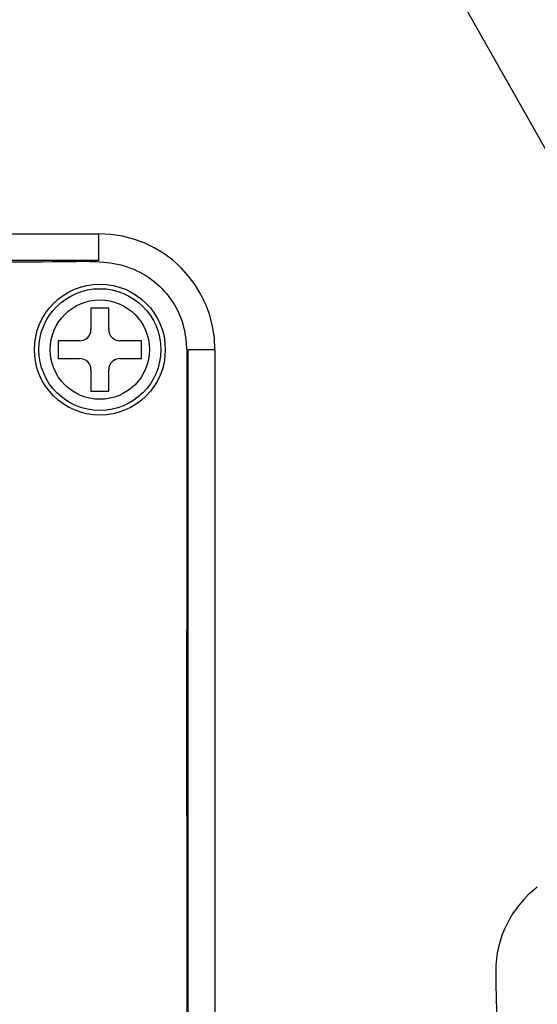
# Model space of a CAD drawing. Header units: inches. Extents: x 0.6 to 33.8, y 0 to 21.7.
# Tile 42 of 172: x 11.7 to 12.2, y 15.1 to 16. Entities that reach past the tile are written whole.
import ezdxf

# ---------------------------------------------------------------- set-up
doc = ezdxf.new("R2010")
doc.units = ezdxf.units.IN
doc.header["$MEASUREMENT"] = 0
doc.layers.add('FORMAT', color=7, linetype='Continuous')
doc.styles.add('SLDTEXTSTYLE3', font='TXT', dxfattribs={"width": 0.75})
doc.dimstyles.new('SLDDIMSTYLE0', dxfattribs={"dimtxt": 0.125, "dimasz": 0.13, "dimexe": 0, "dimexo": 0.0625, "dimgap": 0.03125, "dimtad": 0, "dimtih": 1, "dimtoh": 1, "dimdec": 1, "dimlfac": 4, "dimrnd": 1e-09, "dimzin": 12, "dimdsep": 46, "dimtxsty": 'SLDTEXTSTYLE3', "dimsah": 1, "dimcen": 0.09, "dimadec": 0, "dimazin": 3, "dimtfac": 1, "dimtdec": 1, "dimtofl": 0, "dimtmove": 0, "dimatfit": 3, "dimfxl": 1, "dimfrac": 2, "dimtolj": 1, "dimtzin": 12, "dimarcsym": 0})

# ---------------------------------------------------------------- blocks, each defined once
blk = doc.blocks.new('_D_3')
at = {"layer": 'FORMAT'}
for p, q in [((5.99027, 17.00098), (3.34158, 17.00098)), ((3.46658, 17.00098), (3.46658, 10.7356)), ((3.28186, 10.71021), (3.24378, 10.71021)), ((3.24378, 10.71021), (3.24378, 10.51177)), ((3.65131, 10.71021), (3.68939, 10.71021)), ((3.68939, 10.71021), (3.68939, 10.51177)), ((3.24378, 10.51177), (3.28186, 10.51177)), ((3.68939, 10.51177), (3.65131, 10.51177)), ((3.46658, 4.05937), (3.46658, 10.32475)), ((13.00303, 4.05937), (3.34158, 4.05937))]:
    blk.add_line(p, q, dxfattribs=at)
for points in [[(3.46658, 17.00098), (3.44658, 16.87098), (3.48658, 16.87098)], [(3.46658, 4.05937), (3.48658, 4.18937), (3.44658, 4.18937)]]:
    blk.add_solid(points, dxfattribs=at)
at = {"layer": 'FORMAT', "char_height": 0.125, "attachment_point": 1, "style": 'SLDTEXTSTYLE3'}
for s, insert in [('1315', (3.28186, 10.67291)), ('51.8', (3.30495, 10.48588))]:
    blk.add_mtext(s, dxfattribs=dict(at, insert=insert))

msp = doc.modelspace()

# ---------------------------------------------------------------- linework, layer by layer
at = {"color": 7, "linetype": 'Continuous'}
for p, q in [((12.06901, 16.06347), (12.40773, 15.46393)), ((10.73704, 15.78135), (11.78958, 15.78135)), ((11.78958, 15.7576), (11.78958, 15.78135)), ((11.78958, 15.7576), (10.73704, 15.7576)), ((11.79823, 15.71539), (11.78248, 15.71539)), ((11.78248, 15.71539), (11.78248, 15.69635)), ((11.79823, 15.69635), (11.79823, 15.71539)), ((11.75345, 15.68635), (11.75345, 15.6706)), ((11.77248, 15.68635), (11.75345, 15.68635)), ((11.82727, 15.68635), (11.80823, 15.68635)), ((11.82727, 15.6706), (11.82727, 15.68635)), ((11.86883, 14.62619), (11.86883, 15.67835)), ((11.89258, 15.67835), (11.86883, 15.67835)), ((11.89258, 15.67835), (11.89258, 14.62619)), ((11.75345, 15.6706), (11.77248, 15.6706)), ((11.80823, 15.6706), (11.82727, 15.6706)), ((11.78248, 15.6606), (11.78248, 15.64157)), ((11.79823, 15.64157), (11.79823, 15.6606)), ((11.78248, 15.64157), (11.79823, 15.64157))]:
    msp.add_line(p, q, dxfattribs=at)
for radius in [0.05813, 0.05413, 0.04413]:
    msp.add_circle((11.79036, 15.67848), radius, dxfattribs=at)
for centre, radius, start, end in [((11.78958, 15.67835), 0.103, 0, 90), ((11.77248, 15.69635), 0.01, 270, 0), ((11.80823, 15.69635), 0.01, 180, 270), ((11.77248, 15.6606), 0.01, 0, 90), ((11.80823, 15.6606), 0.01, 90, 180), ((12.23627, 15.12598), 0.09447, 127.52351, 179.91327), ((12.89377, 15.12498), 0.75197, 179.91327, 208.46465)]:
    msp.add_arc(centre, radius, start, end, dxfattribs=at)
msp.add_open_spline([(11.86758, 15.67735), (11.86689, 15.68551), (11.8655, 15.70183), (11.85421, 15.72406), (11.83713, 15.74185), (11.81505, 15.75316), (11.79072, 15.75722), (11.72543, 15.75614), (11.57045, 15.75687), (11.31391, 15.75625), (11.07764, 15.75605), (10.91054, 15.75662), (10.82438, 15.75544), (10.75881, 15.75944), (10.71383, 15.75394), (10.69144, 15.74319), (10.67367, 15.72603), (10.66229, 15.70401), (10.65819, 15.67968), (10.65925, 15.61439), (10.65852, 15.45941), (10.65928, 15.20287), (10.65896, 14.97377), (10.65909, 14.82104), (10.6588, 14.75642), (10.65954, 14.6918), (10.65668, 14.64058), (10.66153, 14.60279), (10.67231, 14.58043), (10.68952, 14.5627), (10.71157, 14.55138), (10.73591, 14.54732), (10.80119, 14.5484), (10.95618, 14.54767), (11.21271, 14.54829), (11.44899, 14.54848), (11.61608, 14.54792), (11.70224, 14.5491), (11.76782, 14.54509), (11.8128, 14.5506), (11.83518, 14.56135), (11.85296, 14.57851), (11.86433, 14.60053), (11.86844, 14.62486), (11.86738, 14.69015), (11.8681, 14.84513), (11.86723, 15.18783), (11.86744, 15.48155), (11.86758, 15.67735)], degree=3, knots=[0, 0, 0, 0, 0.0051907, 0.01038, 0.0155512, 0.0207228, 0.0259232, 0.0311341, 0.0624012, 0.1249344, 0.1949712, 0.2133142, 0.2316575, 0.2500006, 0.2552036, 0.2603768, 0.2655497, 0.2707228, 0.2759231, 0.281134, 0.3124012, 0.3749344, 0.4449711, 0.4587284, 0.4724857, 0.4862433, 0.5000006, 0.5052034, 0.5103766, 0.5155494, 0.5207225, 0.5259231, 0.531134, 0.5624011, 0.6249343, 0.6949711, 0.7133141, 0.7316574, 0.7500005, 0.7552036, 0.7603768, 0.7655496, 0.7707227, 0.7759231, 0.781134, 0.8124011, 0.8749343, 1, 1, 1, 1], dxfattribs=at)

# ---------------------------------------------------------------- dimensions: what is measured, and where the dimension line sits
at = {"layer": 'FORMAT'}
dim = msp.add_linear_dim(base=(3.46658, 4.05937), p1=(6.04027, 17.00098), p2=(13.05303, 4.05937), angle=90, dimstyle='SLDDIMSTYLE0', dxfattribs=at)
dim.commit()
dim.dimension.update_dxf_attribs({"geometry": '_D_3', "text_midpoint": (3.46658, 10.53018), "dimtype": 160})

doc.saveas('drawing.dxf')
